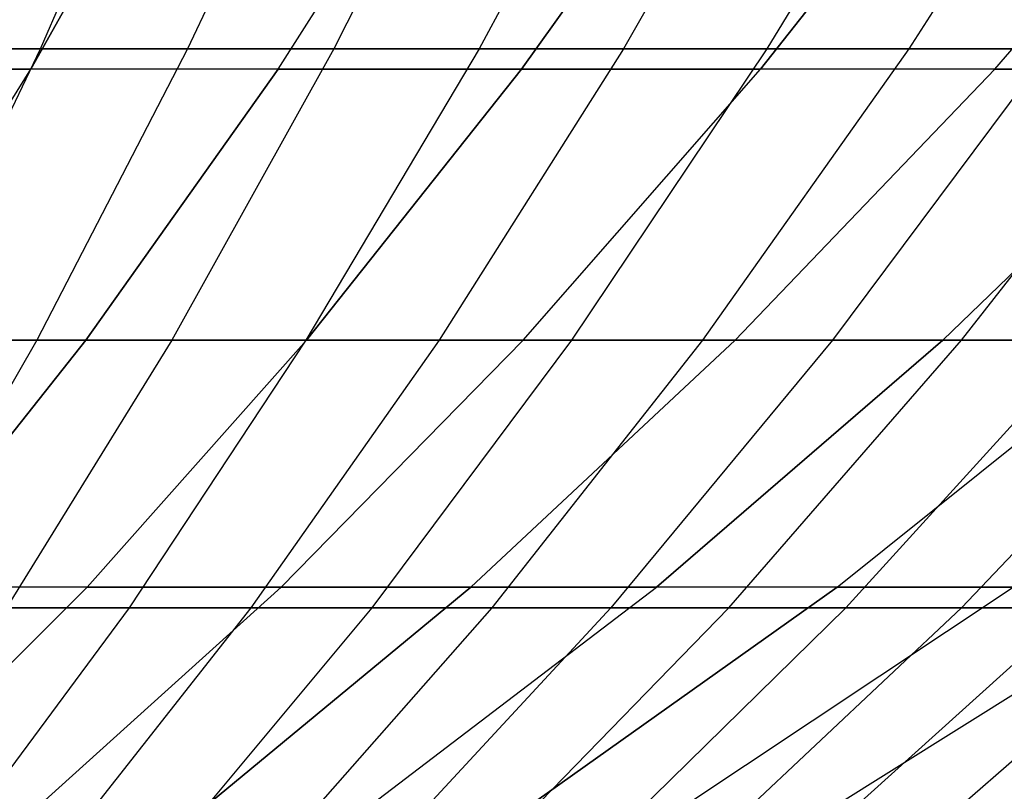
# Model space of a CAD drawing. Extents: x -125 to 125, y -143 to 0.
# Tile 82 of 241: x 7.15 to 11.09, y -138.42 to -135.34. Entities that reach past the tile are written whole.
import ezdxf

# ---------------------------------------------------------------- set-up
doc = ezdxf.new("R2010")
doc.units = 0
doc.header["$LTSCALE"] = 25.4
doc.layers.get('0').update_dxf_attribs({"linetype": 'CONTINUOUS'})

# ---------------------------------------------------------------- blocks, each defined once
blk = doc.blocks.new('NL2500026672_STL')
at = {"color": 0}
for p, q in [((7.2362, -135.4539, -27.9871), (7.781, -134.1971, -30.0944)), ((7.2362, -135.4539, -27.9871), (7.781, -134.1971, -30.0944)), ((8.4138, -134.1971, 29.9236), (7.8247, -135.4539, 27.8283)), ((8.4138, -134.1971, 29.9236), (7.8247, -135.4539, 27.8283)), ((9.0428, -134.1971, -29.7396), (8.4096, -135.4539, -27.6572)), ((9.0428, -134.1971, -29.7396), (8.4096, -135.4539, -27.6572)), ((9.6678, -134.1971, 29.5423), (8.9908, -135.4539, 27.4737)), ((9.6678, -134.1971, 29.5423), (8.9908, -135.4539, 27.4737)), ((10.2885, -134.1971, -29.3319), (9.5681, -135.4539, -27.2781)), ((10.2885, -134.1971, -29.3319), (9.5681, -135.4539, -27.2781)), ((10.9046, -134.1971, 29.1085), (10.141, -135.4539, 27.0703)), ((10.9046, -134.1971, 29.1085), (10.141, -135.4539, 27.0703)), ((11.5159, -134.1971, -28.8721), (10.7095, -135.4539, -26.8505)), ((11.5159, -134.1971, -28.8721), (10.7095, -135.4539, -26.8505)), ((7.198, -135.5347, 22.8291), (7.8593, -134.3573, 24.9266)), ((7.198, -135.5347, 22.8291), (7.8593, -134.3573, 24.9266)), ((7.8593, -134.3573, -24.9266), (7.198, -135.5347, -22.8291)), ((7.8593, -134.3573, -24.9266), (7.198, -135.5347, -22.8291)), ((8.1869, -135.5347, 22.4934), (8.9391, -134.3573, 24.56)), ((8.1869, -135.5347, 22.4934), (8.9391, -134.3573, 24.56)), ((8.1869, -135.5347, -22.4934), (8.9391, -134.3573, -24.56)), ((8.1869, -135.5347, -22.4934), (8.9391, -134.3573, -24.56)), ((9.1603, -135.5347, 22.1149), (10.0019, -134.3573, 24.1467)), ((9.1603, -135.5347, 22.1149), (10.0019, -134.3573, 24.1467)), ((10.0019, -134.3573, -24.1467), (9.1603, -135.5347, -22.1149)), ((10.0019, -134.3573, -24.1467), (9.1603, -135.5347, -22.1149)), ((10.1162, -135.5347, 21.6943), (11.0456, -134.3573, 23.6875)), ((10.1162, -135.5347, 21.6943), (11.0456, -134.3573, 23.6875)), ((11.0456, -134.3573, -23.6875), (10.1162, -135.5347, -21.6943)), ((11.0456, -134.3573, -23.6875), (10.1162, -135.5347, -21.6943)), ((11.0529, -135.5347, 21.2323), (12.0684, -134.3573, 23.1831)), ((11.0529, -135.5347, 21.2323), (12.0684, -134.3573, 23.1831)), ((11.0529, -135.5347, -21.2323), (12.0684, -134.3573, -23.1831)), ((11.0529, -135.5347, -21.2323), (12.0684, -134.3573, -23.1831)), ((7.2362, -135.4539, -27.9871), (6.0499, -135.4539, -28.2673)), ((7.2362, -135.4539, -27.9871), (6.0499, -135.4539, -28.2673)), ((6.6446, -135.4539, 28.1335), (7.8247, -135.4539, 27.8283)), ((6.6446, -135.4539, 28.1335), (7.8247, -135.4539, 27.8283)), ((6.6787, -136.6184, -25.8308), (7.2362, -135.4539, -27.9871)), ((6.6787, -136.6184, -25.8308), (7.2362, -135.4539, -27.9871)), ((7.8247, -135.4539, 27.8283), (7.2218, -136.6184, 25.6842)), ((7.8247, -135.4539, 27.8283), (7.2218, -136.6184, 25.6842)), ((8.4096, -135.4539, -27.6572), (7.2362, -135.4539, -27.9871)), ((8.4096, -135.4539, -27.6572), (7.2362, -135.4539, -27.9871)), ((8.4096, -135.4539, -27.6572), (7.7617, -136.6184, -25.5263)), ((8.4096, -135.4539, -27.6572), (7.7617, -136.6184, -25.5263)), ((7.8247, -135.4539, 27.8283), (8.9908, -135.4539, 27.4737)), ((7.8247, -135.4539, 27.8283), (8.9908, -135.4539, 27.4737)), ((8.9908, -135.4539, 27.4737), (8.2981, -136.6184, 25.357)), ((8.9908, -135.4539, 27.4737), (8.2981, -136.6184, 25.357)), ((9.5681, -135.4539, -27.2781), (8.4096, -135.4539, -27.6572)), ((9.5681, -135.4539, -27.2781), (8.4096, -135.4539, -27.6572)), ((9.5681, -135.4539, -27.2781), (8.8309, -136.6184, -25.1764)), ((9.5681, -135.4539, -27.2781), (8.8309, -136.6184, -25.1764)), ((8.9908, -135.4539, 27.4737), (10.141, -135.4539, 27.0703)), ((8.9908, -135.4539, 27.4737), (10.141, -135.4539, 27.0703)), ((10.141, -135.4539, 27.0703), (9.3597, -136.6184, 24.9846)), ((10.141, -135.4539, 27.0703), (9.3597, -136.6184, 24.9846)), ((10.7095, -135.4539, -26.8505), (9.5681, -135.4539, -27.2781)), ((10.7095, -135.4539, -26.8505), (9.5681, -135.4539, -27.2781)), ((10.7095, -135.4539, -26.8505), (9.8844, -136.6184, -24.7817)), ((10.7095, -135.4539, -26.8505), (9.8844, -136.6184, -24.7817)), ((10.141, -135.4539, 27.0703), (11.2732, -135.4539, 26.6187)), ((10.141, -135.4539, 27.0703), (11.2732, -135.4539, 26.6187)), ((11.2732, -135.4539, 26.6187), (10.4046, -136.6184, 24.5678)), ((11.2732, -135.4539, 26.6187), (10.4046, -136.6184, 24.5678)), ((11.8319, -135.4539, -26.3751), (10.7095, -135.4539, -26.8505)), ((11.8319, -135.4539, -26.3751), (10.7095, -135.4539, -26.8505)), ((10.9203, -136.6184, -24.343), (11.8319, -135.4539, -26.3751)), ((10.9203, -136.6184, -24.343), (11.8319, -135.4539, -26.3751)), ((7.198, -135.5347, 22.8291), (6.1953, -135.5347, 23.1213)), ((7.198, -135.5347, 22.8291), (6.1953, -135.5347, 23.1213)), ((6.1953, -135.5347, -23.1213), (7.198, -135.5347, -22.8291)), ((6.1953, -135.5347, -23.1213), (7.198, -135.5347, -22.8291)), ((6.5223, -136.6182, 20.686), (7.198, -135.5347, 22.8291)), ((6.5223, -136.6182, 20.686), (7.198, -135.5347, 22.8291)), ((6.5223, -136.6182, -20.686), (7.198, -135.5347, -22.8291)), ((6.5223, -136.6182, -20.686), (7.198, -135.5347, -22.8291)), ((8.1869, -135.5347, 22.4934), (7.198, -135.5347, 22.8291)), ((8.1869, -135.5347, 22.4934), (7.198, -135.5347, 22.8291)), ((8.1869, -135.5347, -22.4934), (7.198, -135.5347, -22.8291)), ((8.1869, -135.5347, -22.4934), (7.198, -135.5347, -22.8291)), ((7.4184, -136.6182, 20.3818), (8.1869, -135.5347, 22.4934)), ((7.4184, -136.6182, 20.3818), (8.1869, -135.5347, 22.4934)), ((8.1869, -135.5347, -22.4934), (7.4184, -136.6182, -20.3818)), ((8.1869, -135.5347, -22.4934), (7.4184, -136.6182, -20.3818)), ((9.1603, -135.5347, 22.1149), (8.1869, -135.5347, 22.4934)), ((9.1603, -135.5347, 22.1149), (8.1869, -135.5347, 22.4934)), ((8.1869, -135.5347, -22.4934), (9.1603, -135.5347, -22.1149)), ((8.1869, -135.5347, -22.4934), (9.1603, -135.5347, -22.1149)), ((8.3004, -136.6182, 20.0388), (9.1603, -135.5347, 22.1149)), ((8.3004, -136.6182, 20.0388), (9.1603, -135.5347, 22.1149)), ((9.1603, -135.5347, -22.1149), (8.3004, -136.6182, -20.0388)), ((9.1603, -135.5347, -22.1149), (8.3004, -136.6182, -20.0388)), ((10.1162, -135.5347, 21.6943), (9.1603, -135.5347, 22.1149)), ((10.1162, -135.5347, 21.6943), (9.1603, -135.5347, 22.1149)), ((9.1603, -135.5347, -22.1149), (10.1162, -135.5347, -21.6943)), ((9.1603, -135.5347, -22.1149), (10.1162, -135.5347, -21.6943)), ((9.1665, -136.6182, 19.6577), (10.1162, -135.5347, 21.6943)), ((9.1665, -136.6182, 19.6577), (10.1162, -135.5347, 21.6943)), ((9.1665, -136.6182, -19.6577), (10.1162, -135.5347, -21.6943)), ((9.1665, -136.6182, -19.6577), (10.1162, -135.5347, -21.6943)), ((10.0153, -136.6182, 19.2392), (11.0529, -135.5347, 21.2323)), ((10.0153, -136.6182, 19.2392), (11.0529, -135.5347, 21.2323)), ((11.0529, -135.5347, -21.2323), (10.0153, -136.6182, -19.2392)), ((11.0529, -135.5347, -21.2323), (10.0153, -136.6182, -19.2392)), ((11.0529, -135.5347, 21.2323), (10.1162, -135.5347, 21.6943)), ((11.0529, -135.5347, 21.2323), (10.1162, -135.5347, 21.6943)), ((11.0529, -135.5347, -21.2323), (10.1162, -135.5347, -21.6943)), ((11.0529, -135.5347, -21.2323), (10.1162, -135.5347, -21.6943)), ((10.8449, -136.6182, 18.784), (11.9685, -135.5347, 20.73)), ((10.8449, -136.6182, 18.784), (11.9685, -135.5347, 20.73)), ((11.9685, -135.5347, -20.73), (10.8449, -136.6182, -18.784)), ((11.9685, -135.5347, -20.73), (10.8449, -136.6182, -18.784)), ((11.9685, -135.5347, 20.73), (11.0529, -135.5347, 21.2323)), ((11.9685, -135.5347, 20.73), (11.0529, -135.5347, 21.2323)), ((11.0529, -135.5347, -21.2323), (11.9685, -135.5347, -20.73)), ((11.0529, -135.5347, -21.2323), (11.9685, -135.5347, -20.73)), ((6.1326, -136.6184, 25.9658), (7.2218, -136.6184, 25.6842)), ((6.1326, -136.6184, 25.9658), (7.2218, -136.6184, 25.6842)), ((7.4184, -136.6182, 20.3818), (6.5223, -136.6182, 20.686)), ((7.4184, -136.6182, 20.3818), (6.5223, -136.6182, 20.686)), ((6.5223, -136.6182, -20.686), (7.4184, -136.6182, -20.3818)), ((6.5223, -136.6182, -20.686), (7.4184, -136.6182, -20.3818)), ((7.2218, -136.6184, 25.6842), (6.6062, -137.6886, 23.4951)), ((7.2218, -136.6184, 25.6842), (6.6062, -137.6886, 23.4951)), ((6.6349, -137.6057, 18.2291), (7.4184, -136.6182, 20.3818)), ((6.6349, -137.6057, 18.2291), (7.4184, -136.6182, 20.3818)), ((7.4184, -136.6182, -20.3818), (6.6349, -137.6057, -18.2291)), ((7.4184, -136.6182, -20.3818), (6.6349, -137.6057, -18.2291)), ((7.7617, -136.6184, -25.5263), (6.6787, -136.6184, -25.8308)), ((7.7617, -136.6184, -25.5263), (6.6787, -136.6184, -25.8308)), ((7.7617, -136.6184, -25.5263), (7.1001, -137.6886, -23.3506)), ((7.7617, -136.6184, -25.5263), (7.1001, -137.6886, -23.3506)), ((7.2218, -136.6184, 25.6842), (8.2981, -136.6184, 25.357)), ((7.2218, -136.6184, 25.6842), (8.2981, -136.6184, 25.357)), ((8.3004, -136.6182, 20.0388), (7.4184, -136.6182, 20.3818)), ((8.3004, -136.6182, 20.0388), (7.4184, -136.6182, 20.3818)), ((7.4184, -136.6182, -20.3818), (8.3004, -136.6182, -20.0388)), ((7.4184, -136.6182, -20.3818), (8.3004, -136.6182, -20.0388)), ((7.4237, -137.6057, 17.9223), (8.3004, -136.6182, 20.0388)), ((7.4237, -137.6057, 17.9223), (8.3004, -136.6182, 20.0388)), ((7.4237, -137.6057, -17.9223), (8.3004, -136.6182, -20.0388)), ((7.4237, -137.6057, -17.9223), (8.3004, -136.6182, -20.0388)), ((8.2981, -136.6184, 25.357), (7.5908, -137.6886, 23.1957)), ((8.2981, -136.6184, 25.357), (7.5908, -137.6886, 23.1957)), ((8.8309, -136.6184, -25.1764), (7.7617, -136.6184, -25.5263)), ((8.8309, -136.6184, -25.1764), (7.7617, -136.6184, -25.5263)), ((8.8309, -136.6184, -25.1764), (8.0782, -137.6886, -23.0305)), ((8.8309, -136.6184, -25.1764), (8.0782, -137.6886, -23.0305)), ((8.1984, -137.6057, 17.5815), (9.1665, -136.6182, 19.6577)), ((8.1984, -137.6057, 17.5815), (9.1665, -136.6182, 19.6577)), ((9.1665, -136.6182, -19.6577), (8.1984, -137.6057, -17.5815)), ((9.1665, -136.6182, -19.6577), (8.1984, -137.6057, -17.5815)), ((8.2981, -136.6184, 25.357), (9.3597, -136.6184, 24.9846)), ((8.2981, -136.6184, 25.357), (9.3597, -136.6184, 24.9846)), ((9.1665, -136.6182, 19.6577), (8.3004, -136.6182, 20.0388)), ((9.1665, -136.6182, 19.6577), (8.3004, -136.6182, 20.0388)), ((9.1665, -136.6182, -19.6577), (8.3004, -136.6182, -20.0388)), ((9.1665, -136.6182, -19.6577), (8.3004, -136.6182, -20.0388)), ((9.3597, -136.6184, 24.9846), (8.5619, -137.6886, 22.855)), ((9.3597, -136.6184, 24.9846), (8.5619, -137.6886, 22.855)), ((9.8844, -136.6184, -24.7817), (8.8309, -136.6184, -25.1764)), ((9.8844, -136.6184, -24.7817), (8.8309, -136.6184, -25.1764)), ((8.9575, -137.6057, 17.2071), (10.0153, -136.6182, 19.2392)), ((8.9575, -137.6057, 17.2071), (10.0153, -136.6182, 19.2392)), ((10.0153, -136.6182, -19.2392), (8.9575, -137.6057, -17.2071)), ((10.0153, -136.6182, -19.2392), (8.9575, -137.6057, -17.2071)), ((9.8844, -136.6184, -24.7817), (9.0419, -137.6886, -22.6695)), ((9.8844, -136.6184, -24.7817), (9.0419, -137.6886, -22.6695)), ((10.0153, -136.6182, 19.2392), (9.1665, -136.6182, 19.6577)), ((10.0153, -136.6182, 19.2392), (9.1665, -136.6182, 19.6577)), ((9.1665, -136.6182, -19.6577), (10.0153, -136.6182, -19.2392)), ((9.1665, -136.6182, -19.6577), (10.0153, -136.6182, -19.2392)), ((9.3597, -136.6184, 24.9846), (10.4046, -136.6184, 24.5678)), ((9.3597, -136.6184, 24.9846), (10.4046, -136.6184, 24.5678)), ((10.4046, -136.6184, 24.5678), (9.5178, -137.6886, 22.4738)), ((10.4046, -136.6184, 24.5678), (9.5178, -137.6886, 22.4738)), ((9.6995, -137.6057, 16.8), (10.8449, -136.6182, 18.784)), ((9.6995, -137.6057, 16.8), (10.8449, -136.6182, 18.784)), ((10.8449, -136.6182, -18.784), (9.6995, -137.6057, -16.8)), ((10.8449, -136.6182, -18.784), (9.6995, -137.6057, -16.8)), ((10.9203, -136.6184, -24.343), (9.8844, -136.6184, -24.7817)), ((10.9203, -136.6184, -24.343), (9.8844, -136.6184, -24.7817)), ((9.9895, -137.6886, -22.2681), (10.9203, -136.6184, -24.343)), ((9.9895, -137.6886, -22.2681), (10.9203, -136.6184, -24.343)), ((10.8449, -136.6182, 18.784), (10.0153, -136.6182, 19.2392)), ((10.8449, -136.6182, 18.784), (10.0153, -136.6182, 19.2392)), ((10.0153, -136.6182, -19.2392), (10.8449, -136.6182, -18.784)), ((10.0153, -136.6182, -19.2392), (10.8449, -136.6182, -18.784)), ((10.4046, -136.6184, 24.5678), (11.4311, -136.6184, 24.1073)), ((10.4046, -136.6184, 24.5678), (11.4311, -136.6184, 24.1073)), ((10.4231, -137.6057, 16.361), (11.654, -136.6182, 18.2931)), ((10.4231, -137.6057, 16.361), (11.654, -136.6182, 18.2931)), ((10.4231, -137.6057, -16.361), (11.654, -136.6182, -18.2931)), ((10.4231, -137.6057, -16.361), (11.654, -136.6182, -18.2931)), ((11.4311, -136.6184, 24.1073), (10.4568, -137.6886, 22.0526)), ((11.4311, -136.6184, 24.1073), (10.4568, -137.6886, 22.0526)), ((11.654, -136.6182, 18.2931), (10.8449, -136.6182, 18.784)), ((11.654, -136.6182, 18.2931), (10.8449, -136.6182, 18.784)), ((10.8449, -136.6182, -18.784), (11.654, -136.6182, -18.2931)), ((10.8449, -136.6182, -18.784), (11.654, -136.6182, -18.2931)), ((11.9368, -136.6184, -23.861), (10.9194, -137.6886, -21.8272)), ((11.9368, -136.6184, -23.861), (10.9194, -137.6886, -21.8272)), ((11.9368, -136.6184, -23.861), (10.9203, -136.6184, -24.343)), ((11.9368, -136.6184, -23.861), (10.9203, -136.6184, -24.343)), ((6.5318, -138.4955, 15.7692), (7.4237, -137.6057, 17.9223)), ((6.5318, -138.4955, 15.7692), (7.4237, -137.6057, 17.9223)), ((7.4237, -137.6057, -17.9223), (6.5318, -138.4955, -15.7692)), ((7.4237, -137.6057, -17.9223), (6.5318, -138.4955, -15.7692)), ((7.4237, -137.6057, 17.9223), (6.6349, -137.6057, 18.2291)), ((7.4237, -137.6057, 17.9223), (6.6349, -137.6057, 18.2291)), ((7.4237, -137.6057, -17.9223), (6.6349, -137.6057, -18.2291)), ((7.4237, -137.6057, -17.9223), (6.6349, -137.6057, -18.2291)), ((7.2134, -138.4955, 15.4693), (8.1984, -137.6057, 17.5815)), ((7.2134, -138.4955, 15.4693), (8.1984, -137.6057, 17.5815)), ((8.1984, -137.6057, -17.5815), (7.2134, -138.4955, -15.4693)), ((8.1984, -137.6057, -17.5815), (7.2134, -138.4955, -15.4693)), ((8.1984, -137.6057, 17.5815), (7.4237, -137.6057, 17.9223)), ((8.1984, -137.6057, 17.5815), (7.4237, -137.6057, 17.9223)), ((7.4237, -137.6057, -17.9223), (8.1984, -137.6057, -17.5815)), ((7.4237, -137.6057, -17.9223), (8.1984, -137.6057, -17.5815)), ((7.8813, -138.4955, 15.1399), (8.9575, -137.6057, 17.2071)), ((7.8813, -138.4955, 15.1399), (8.9575, -137.6057, 17.2071)), ((8.9575, -137.6057, -17.2071), (7.8813, -138.4955, -15.1399)), ((8.9575, -137.6057, -17.2071), (7.8813, -138.4955, -15.1399)), ((8.9575, -137.6057, 17.2071), (8.1984, -137.6057, 17.5815)), ((8.9575, -137.6057, 17.2071), (8.1984, -137.6057, 17.5815)), ((8.1984, -137.6057, -17.5815), (8.9575, -137.6057, -17.2071)), ((8.1984, -137.6057, -17.5815), (8.9575, -137.6057, -17.2071)), ((8.5342, -138.4955, 14.7817), (9.6995, -137.6057, 16.8)), ((8.5342, -138.4955, 14.7817), (9.6995, -137.6057, 16.8)), ((8.5342, -138.4955, -14.7817), (9.6995, -137.6057, -16.8)), ((8.5342, -138.4955, -14.7817), (9.6995, -137.6057, -16.8)), ((9.6995, -137.6057, 16.8), (8.9575, -137.6057, 17.2071)), ((9.6995, -137.6057, 16.8), (8.9575, -137.6057, 17.2071)), ((8.9575, -137.6057, -17.2071), (9.6995, -137.6057, -16.8)), ((8.9575, -137.6057, -17.2071), (9.6995, -137.6057, -16.8)), ((10.4231, -137.6057, -16.361), (9.1709, -138.4955, -14.3954)), ((9.1709, -138.4955, 14.3954), (10.4231, -137.6057, 16.361)), ((9.1709, -138.4955, 14.3954), (10.4231, -137.6057, 16.361)), ((10.4231, -137.6057, -16.361), (9.1709, -138.4955, -14.3954)), ((10.4231, -137.6057, 16.361), (9.6995, -137.6057, 16.8)), ((10.4231, -137.6057, 16.361), (9.6995, -137.6057, 16.8)), ((10.4231, -137.6057, -16.361), (9.6995, -137.6057, -16.8)), ((10.4231, -137.6057, -16.361), (9.6995, -137.6057, -16.8)), ((9.7901, -138.4955, -13.9816), (11.1268, -137.6057, -15.8907)), ((9.7901, -138.4955, -13.9816), (11.1268, -137.6057, -15.8907)), ((9.7901, -138.4955, 13.9816), (11.1268, -137.6057, 15.8907)), ((9.7901, -138.4955, 13.9816), (11.1268, -137.6057, 15.8907)), ((10.3906, -138.4955, -13.5413), (11.8094, -137.6057, -15.3903)), ((10.3906, -138.4955, -13.5413), (11.8094, -137.6057, -15.3903)), ((10.3906, -138.4955, 13.5413), (11.8094, -137.6057, 15.3903)), ((10.3906, -138.4955, 13.5413), (11.8094, -137.6057, 15.3903)), ((10.4231, -137.6057, -16.361), (11.1268, -137.6057, -15.8907)), ((11.1268, -137.6057, 15.8907), (10.4231, -137.6057, 16.361)), ((11.1268, -137.6057, 15.8907), (10.4231, -137.6057, 16.361)), ((10.4231, -137.6057, -16.361), (11.1268, -137.6057, -15.8907)), ((6.6062, -137.6886, 23.4951), (7.5908, -137.6886, 23.1957)), ((6.6062, -137.6886, 23.4951), (7.5908, -137.6886, 23.1957)), ((7.5908, -137.6886, 23.1957), (6.8702, -138.6626, 20.9937)), ((7.5908, -137.6886, 23.1957), (6.8702, -138.6626, 20.9937)), ((8.0782, -137.6886, -23.0305), (7.1001, -137.6886, -23.3506)), ((8.0782, -137.6886, -23.0305), (7.1001, -137.6886, -23.3506)), ((8.0782, -137.6886, -23.0305), (7.3113, -138.6626, -20.8442)), ((8.0782, -137.6886, -23.0305), (7.3113, -138.6626, -20.8442)), ((7.5908, -137.6886, 23.1957), (8.5619, -137.6886, 22.855)), ((7.5908, -137.6886, 23.1957), (8.5619, -137.6886, 22.855)), ((8.5619, -137.6886, 22.855), (7.7491, -138.6626, 20.6854)), ((8.5619, -137.6886, 22.855), (7.7491, -138.6626, 20.6854)), ((9.0419, -137.6886, -22.6695), (8.0782, -137.6886, -23.0305)), ((9.0419, -137.6886, -22.6695), (8.0782, -137.6886, -23.0305)), ((9.0419, -137.6886, -22.6695), (8.1835, -138.6626, -20.5174)), ((9.0419, -137.6886, -22.6695), (8.1835, -138.6626, -20.5174)), ((8.5619, -137.6886, 22.855), (9.5178, -137.6886, 22.4738)), ((8.5619, -137.6886, 22.855), (9.5178, -137.6886, 22.4738)), ((9.5178, -137.6886, 22.4738), (8.6143, -138.6626, 20.3403)), ((9.5178, -137.6886, 22.4738), (8.6143, -138.6626, 20.3403)), ((9.0412, -138.6626, -20.1542), (9.9895, -137.6886, -22.2681)), ((9.0412, -138.6626, -20.1542), (9.9895, -137.6886, -22.2681)), ((9.9895, -137.6886, -22.2681), (9.0419, -137.6886, -22.6695)), ((9.9895, -137.6886, -22.2681), (9.0419, -137.6886, -22.6695)), ((10.4568, -137.6886, 22.0526), (9.4641, -138.6626, 19.9591)), ((10.4568, -137.6886, 22.0526), (9.4641, -138.6626, 19.9591)), ((9.5178, -137.6886, 22.4738), (10.4568, -137.6886, 22.0526)), ((9.5178, -137.6886, 22.4738), (10.4568, -137.6886, 22.0526)), ((10.9194, -137.6886, -21.8272), (9.8828, -138.6626, -19.7551)), ((10.9194, -137.6886, -21.8272), (9.8828, -138.6626, -19.7551)), ((10.9194, -137.6886, -21.8272), (9.9895, -137.6886, -22.2681)), ((10.9194, -137.6886, -21.8272), (9.9895, -137.6886, -22.2681)), ((11.3771, -137.6886, 21.5921), (10.2971, -138.6626, 19.5424)), ((11.3771, -137.6886, 21.5921), (10.2971, -138.6626, 19.5424)), ((10.4568, -137.6886, 22.0526), (11.3771, -137.6886, 21.5921)), ((10.4568, -137.6886, 22.0526), (11.3771, -137.6886, 21.5921)), ((11.8298, -137.6886, -21.3475), (10.7068, -138.6626, -19.321)), ((11.8298, -137.6886, -21.3475), (10.7068, -138.6626, -19.321)), ((11.8298, -137.6886, -21.3475), (10.9194, -137.6886, -21.8272)), ((11.8298, -137.6886, -21.3475), (10.9194, -137.6886, -21.8272))]:
    blk.add_line(p, q, dxfattribs=at)

msp = doc.modelspace()

# ---------------------------------------------------------------- block references
at = {"color": 253}
msp.add_blockref('NL2500026672_STL', (0, 0), dxfattribs=at)

doc.saveas('drawing.dxf')
